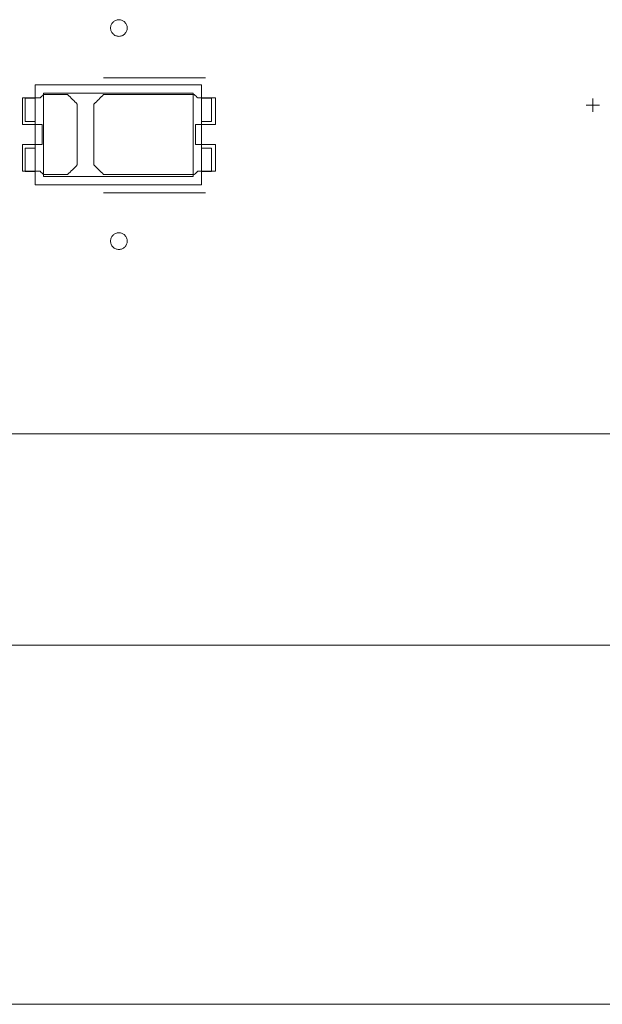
# Model space of a CAD drawing. Header units: inches. Extents: x -35 to 647, y 178 to 608.
# Tile 82 of 234: x 187 to 204, y 534 to 563. Entities that reach past the tile are written whole.
import ezdxf

# ---------------------------------------------------------------- set-up
doc = ezdxf.new("R2010")
doc.units = ezdxf.units.IN
doc.header["$MEASUREMENT"] = 0
doc.layers.add('1', color=7, linetype='Continuous')

# ---------------------------------------------------------------- blocks, each defined once
blk = doc.blocks.new('block 5')
at = {"layer": '1', "color": 8, "lineweight": 18, "true_color": 0x808080}
blk.add_lwpolyline([(-17.905, 544.686), (554.794, 544.686)], dxfattribs=at)
blk = doc.blocks.new('block 225')
at = {"layer": '1', "color": 155, "lineweight": 18, "true_color": 0x4c7299}
blk.add_lwpolyline([(191.926, 558.768), (187.426, 558.768)], dxfattribs=at)
blk = doc.blocks.new('block 226')
at = {"layer": '1', "color": 155, "lineweight": 18, "true_color": 0x4c7299}
blk.add_lwpolyline([(191.926, 561.268), (191.926, 558.768)], dxfattribs=at)
blk = doc.blocks.new('block 227')
at = {"layer": '1', "color": 155, "lineweight": 18, "true_color": 0x4c7299}
blk.add_lwpolyline([(187.426, 561.268), (191.926, 561.268)], dxfattribs=at)
blk = doc.blocks.new('block 228')
at = {"layer": '1', "color": 155, "lineweight": 18, "true_color": 0x4c7299}
blk.add_lwpolyline([(192.176, 558.518), (192.176, 561.518)], dxfattribs=at)
blk = doc.blocks.new('block 229')
at = {"layer": '1', "color": 155, "lineweight": 18, "true_color": 0x4c7299}
blk.add_lwpolyline([(187.176, 561.518), (187.176, 558.518)], dxfattribs=at)
blk = doc.blocks.new('block 230')
at = {"layer": '1', "color": 155, "lineweight": 18, "true_color": 0x4c7299}
blk.add_lwpolyline([(187.176, 558.518), (192.176, 558.518)], dxfattribs=at)
blk = doc.blocks.new('block 231')
at = {"layer": '1', "color": 155, "lineweight": 18, "true_color": 0x4c7299}
blk.add_lwpolyline([(187.426, 558.768), (187.426, 561.268)], dxfattribs=at)
blk = doc.blocks.new('block 232')
at = {"layer": '1', "color": 155, "lineweight": 18, "true_color": 0x4c7299}
blk.add_lwpolyline([(187.176, 559.618), (186.876, 559.618)], dxfattribs=at)
blk = doc.blocks.new('block 233')
at = {"layer": '1', "color": 155, "lineweight": 18, "true_color": 0x4c7299}
blk.add_lwpolyline([(192.476, 558.918), (192.176, 558.918)], dxfattribs=at)
blk = doc.blocks.new('block 234')
at = {"layer": '1', "color": 155, "lineweight": 18, "true_color": 0x4c7299}
blk.add_lwpolyline([(192.476, 559.618), (192.476, 558.918)], dxfattribs=at)
blk = doc.blocks.new('block 235')
at = {"layer": '1', "color": 155, "lineweight": 18, "true_color": 0x4c7299}
blk.add_lwpolyline([(192.476, 561.118), (192.176, 561.118)], dxfattribs=at)
blk = doc.blocks.new('block 236')
at = {"layer": '1', "color": 155, "lineweight": 18, "true_color": 0x4c7299}
blk.add_lwpolyline([(186.876, 558.918), (187.176, 558.918)], dxfattribs=at)
blk = doc.blocks.new('block 237')
at = {"layer": '1', "color": 155, "lineweight": 18, "true_color": 0x4c7299}
blk.add_lwpolyline([(186.876, 559.618), (186.876, 558.918)], dxfattribs=at)
blk = doc.blocks.new('block 238')
at = {"layer": '1', "color": 155, "lineweight": 18, "true_color": 0x4c7299}
blk.add_lwpolyline([(187.176, 560.418), (186.876, 560.418)], dxfattribs=at)
blk = doc.blocks.new('block 239')
at = {"layer": '1', "color": 155, "lineweight": 18, "true_color": 0x4c7299}
blk.add_lwpolyline([(192.476, 560.418), (192.476, 561.118)], dxfattribs=at)
blk = doc.blocks.new('block 240')
at = {"layer": '1', "color": 155, "lineweight": 18, "true_color": 0x4c7299}
blk.add_lwpolyline([(192.176, 560.418), (192.476, 560.418)], dxfattribs=at)
blk = doc.blocks.new('block 241')
at = {"layer": '1', "color": 155, "lineweight": 18, "true_color": 0x4c7299}
blk.add_lwpolyline([(192.176, 561.518), (187.176, 561.518)], dxfattribs=at)
blk = doc.blocks.new('block 242')
at = {"layer": '1', "color": 155, "lineweight": 18, "true_color": 0x4c7299}
blk.add_lwpolyline([(186.876, 560.418), (186.876, 561.118)], dxfattribs=at)
blk = doc.blocks.new('block 243')
at = {"layer": '1', "color": 155, "lineweight": 18, "true_color": 0x4c7299}
blk.add_lwpolyline([(186.876, 561.118), (187.176, 561.118)], dxfattribs=at)
blk = doc.blocks.new('block 381')
at = {"layer": '1', "color": 155, "lineweight": 18, "true_color": 0x4c7299}
blk.add_lwpolyline([(192.176, 559.618), (192.476, 559.618)], dxfattribs=at)
blk = doc.blocks.new('block 1517')
at = {"layer": '1', "color": 18, "lineweight": 13, "true_color": 0x4c0000}
blk.add_lwpolyline([(280.452, 551.036), (160.226, 551.036)], dxfattribs=at)
blk = doc.blocks.new('block 1521')
at = {"layer": '1', "color": 18, "lineweight": 13, "true_color": 0x4c0000}
blk.add_lwpolyline([(280.452, 551.036), (160.226, 551.036)], dxfattribs=at)
blk = doc.blocks.new('block 1578')
at = {"layer": '1', "color": 18, "lineweight": 13, "true_color": 0x4c0000}
blk.add_lwpolyline([(192.295, 558.271), (189.235, 558.271)], dxfattribs=at)
blk = doc.blocks.new('block 1603')
at = {"layer": '1', "color": 18, "lineweight": 13, "true_color": 0x4c0000}
blk.add_lwpolyline([(192.295, 558.271), (189.235, 558.271)], dxfattribs=at)
blk = doc.blocks.new('block 1724')
at = {"layer": '1', "color": 18, "lineweight": 13, "true_color": 0x4c0000}
blk.add_lwpolyline([(192.295, 561.725), (189.235, 561.725)], dxfattribs=at)
blk = doc.blocks.new('block 1746')
at = {"layer": '1', "color": 18, "lineweight": 13, "true_color": 0x4c0000}
blk.add_lwpolyline([(203.735, 560.906), (204.135, 560.906)], dxfattribs=at)
blk = doc.blocks.new('block 1747')
at = {"layer": '1', "color": 18, "lineweight": 13, "true_color": 0x4c0000}
blk.add_lwpolyline([(203.934, 560.707), (203.934, 561.107)], dxfattribs=at)
blk = doc.blocks.new('block 1776')
at = {"layer": '1', "color": 18, "lineweight": 13, "true_color": 0x4c0000}
blk.add_lwpolyline([(203.735, 560.906), (204.135, 560.906)], dxfattribs=at)
blk = doc.blocks.new('block 1789')
at = {"layer": '1', "color": 18, "lineweight": 13, "true_color": 0x4c0000}
blk.add_lwpolyline([(192.295, 561.725), (189.235, 561.725)], dxfattribs=at)
blk = doc.blocks.new('block 1810')
at = {"layer": '1', "color": 18, "lineweight": 13, "true_color": 0x4c0000}
blk.add_lwpolyline([(203.934, 560.707), (203.934, 561.107)], dxfattribs=at)
blk = doc.blocks.new('block 5737')
at = {"layer": '1', "color": 155, "lineweight": 18, "true_color": 0x4c7299}
blk.add_lwpolyline([(280.452, 551.036), (160.226, 551.036)], dxfattribs=at)
blk = doc.blocks.new('block 5766')
at = {"layer": '1', "color": 18, "lineweight": 13, "true_color": 0x4c0000}
blk.add_lwpolyline([(369.772, 551.036), (294.963, 551.036), (285.611, 551.036), (284.951, 551.546), (284.592, 552.705), (282.496, 553.725), (279.408, 551.036), (260.705, 551.036), (223.301, 551.036), (185.896, 551.036), (167.194, 551.036), (162.518, 551.036), (160.226, 551.082), (159.368, 553.254)], dxfattribs=at)
blk = doc.blocks.new('block 5769')
at = {"layer": '1', "color": 18, "lineweight": 13, "true_color": 0x4c0000}
blk.add_lwpolyline([(369.772, 551.036), (294.963, 551.036), (285.611, 551.036), (284.951, 551.546), (284.592, 552.705), (282.496, 553.725), (279.408, 551.036), (260.705, 551.036), (223.301, 551.036), (185.896, 551.036), (167.194, 551.036), (162.518, 551.036), (160.226, 551.082), (159.368, 553.254)], dxfattribs=at)
blk = doc.blocks.new('block 5810')
at = {"layer": '1', "color": 18, "lineweight": 13, "true_color": 0x4c0000}
blk.add_open_spline([(192.595, 560.325), (192.595, 560.591), (192.595, 560.858), (192.595, 561.125), (192.419, 561.125), (192.242, 561.125), (192.065, 561.125), (192.029, 561.158), (191.994, 561.191), (191.958, 561.225), (191.05, 561.225), (190.143, 561.225), (189.235, 561.225), (189.138, 561.129), (189.042, 561.033), (188.945, 560.937), (188.945, 560.329), (188.945, 559.721), (188.945, 559.112), (189.042, 559.016), (189.138, 558.92), (189.235, 558.825), (190.143, 558.825), (191.05, 558.825), (191.958, 558.825), (191.994, 558.858), (192.029, 558.891), (192.065, 558.925), (192.242, 558.925), (192.419, 558.925), (192.595, 558.925), (192.595, 559.191), (192.595, 559.458), (192.595, 559.725), (192.395, 559.725), (192.195, 559.725), (191.995, 559.725), (191.995, 559.925), (191.995, 560.125), (191.995, 560.325), (192.195, 560.325), (192.395, 560.325), (192.595, 560.325)], degree=3, knots=[0, 0, 0, 0, 1, 1, 1, 2, 2, 2, 3, 3, 3, 4, 4, 4, 5, 5, 5, 6, 6, 6, 7, 7, 7, 8, 8, 8, 9, 9, 9, 10, 10, 10, 11, 11, 11, 12, 12, 12, 13, 13, 13, 14, 14, 14, 14], dxfattribs=at)
blk = doc.blocks.new('block 5811')
at = {"layer": '1', "color": 18, "lineweight": 13, "true_color": 0x4c0000}
blk.add_open_spline([(192.595, 560.325), (192.595, 560.591), (192.595, 560.858), (192.595, 561.125), (192.419, 561.125), (192.242, 561.125), (192.065, 561.125), (192.029, 561.158), (191.994, 561.191), (191.958, 561.225), (191.05, 561.225), (190.143, 561.225), (189.235, 561.225), (189.138, 561.129), (189.042, 561.033), (188.945, 560.937), (188.945, 560.329), (188.945, 559.721), (188.945, 559.112), (189.042, 559.016), (189.138, 558.92), (189.235, 558.825), (190.143, 558.825), (191.05, 558.825), (191.958, 558.825), (191.994, 558.858), (192.029, 558.891), (192.065, 558.925), (192.242, 558.925), (192.419, 558.925), (192.595, 558.925), (192.595, 559.191), (192.595, 559.458), (192.595, 559.725), (192.395, 559.725), (192.195, 559.725), (191.995, 559.725), (191.995, 559.925), (191.995, 560.125), (191.995, 560.325), (192.195, 560.325), (192.395, 560.325), (192.595, 560.325)], degree=3, knots=[0, 0, 0, 0, 1, 1, 1, 2, 2, 2, 3, 3, 3, 4, 4, 4, 5, 5, 5, 6, 6, 6, 7, 7, 7, 8, 8, 8, 9, 9, 9, 10, 10, 10, 11, 11, 11, 12, 12, 12, 13, 13, 13, 14, 14, 14, 14], dxfattribs=at)
blk = doc.blocks.new('block 5812')
at = {"layer": '1', "color": 18, "lineweight": 13, "true_color": 0x4c0000}
blk.add_open_spline([(188.156, 561.225), (188.252, 561.129), (188.349, 561.033), (188.445, 560.937), (188.445, 560.329), (188.445, 559.721), (188.445, 559.112), (188.349, 559.016), (188.252, 558.92), (188.156, 558.825), (187.915, 558.825), (187.674, 558.825), (187.433, 558.825), (187.397, 558.858), (187.361, 558.891), (187.326, 558.925), (187.149, 558.925), (186.972, 558.925), (186.795, 558.925), (186.795, 559.191), (186.795, 559.458), (186.795, 559.725), (186.995, 559.725), (187.195, 559.725), (187.395, 559.725), (187.395, 559.925), (187.395, 560.125), (187.395, 560.325), (187.195, 560.325), (186.995, 560.325), (186.795, 560.325), (186.795, 560.591), (186.795, 560.858), (186.795, 561.125), (186.972, 561.125), (187.149, 561.125), (187.326, 561.125), (187.361, 561.158), (187.397, 561.191), (187.433, 561.225), (187.674, 561.225), (187.915, 561.225), (188.156, 561.225)], degree=3, knots=[0, 0, 0, 0, 1, 1, 1, 2, 2, 2, 3, 3, 3, 4, 4, 4, 5, 5, 5, 6, 6, 6, 7, 7, 7, 8, 8, 8, 9, 9, 9, 10, 10, 10, 11, 11, 11, 12, 12, 12, 13, 13, 13, 14, 14, 14, 14], dxfattribs=at)
blk = doc.blocks.new('block 5813')
at = {"layer": '1', "color": 18, "lineweight": 13, "true_color": 0x4c0000}
blk.add_open_spline([(188.156, 561.225), (188.252, 561.129), (188.349, 561.033), (188.445, 560.937), (188.445, 560.329), (188.445, 559.721), (188.445, 559.112), (188.349, 559.016), (188.252, 558.92), (188.156, 558.825), (187.915, 558.825), (187.674, 558.825), (187.433, 558.825), (187.397, 558.858), (187.361, 558.891), (187.326, 558.925), (187.149, 558.925), (186.972, 558.925), (186.795, 558.925), (186.795, 559.191), (186.795, 559.458), (186.795, 559.725), (186.995, 559.725), (187.195, 559.725), (187.395, 559.725), (187.395, 559.925), (187.395, 560.125), (187.395, 560.325), (187.195, 560.325), (186.995, 560.325), (186.795, 560.325), (186.795, 560.591), (186.795, 560.858), (186.795, 561.125), (186.972, 561.125), (187.149, 561.125), (187.326, 561.125), (187.361, 561.158), (187.397, 561.191), (187.433, 561.225), (187.674, 561.225), (187.915, 561.225), (188.156, 561.225)], degree=3, knots=[0, 0, 0, 0, 1, 1, 1, 2, 2, 2, 3, 3, 3, 4, 4, 4, 5, 5, 5, 6, 6, 6, 7, 7, 7, 8, 8, 8, 9, 9, 9, 10, 10, 10, 11, 11, 11, 12, 12, 12, 13, 13, 13, 14, 14, 14, 14], dxfattribs=at)
blk = doc.blocks.new('block 5926')
at = {"layer": '1', "color": 18, "lineweight": 13, "true_color": 0x4c0000}
blk.add_open_spline([(192.595, 560.325), (192.595, 560.591), (192.595, 560.858), (192.595, 561.125), (192.419, 561.125), (192.242, 561.125), (192.065, 561.125), (192.029, 561.158), (191.994, 561.191), (191.958, 561.225), (191.05, 561.225), (190.143, 561.225), (189.235, 561.225), (189.138, 561.129), (189.042, 561.033), (188.945, 560.937), (188.945, 560.329), (188.945, 559.721), (188.945, 559.112), (189.042, 559.016), (189.138, 558.92), (189.235, 558.825), (190.143, 558.825), (191.05, 558.825), (191.958, 558.825), (191.994, 558.858), (192.029, 558.891), (192.065, 558.925), (192.242, 558.925), (192.419, 558.925), (192.595, 558.925), (192.595, 559.191), (192.595, 559.458), (192.595, 559.725), (192.395, 559.725), (192.195, 559.725), (191.995, 559.725), (191.995, 559.925), (191.995, 560.125), (191.995, 560.325), (192.195, 560.325), (192.395, 560.325), (192.595, 560.325)], degree=3, knots=[0, 0, 0, 0, 1, 1, 1, 2, 2, 2, 3, 3, 3, 4, 4, 4, 5, 5, 5, 6, 6, 6, 7, 7, 7, 8, 8, 8, 9, 9, 9, 10, 10, 10, 11, 11, 11, 12, 12, 12, 13, 13, 13, 14, 14, 14, 14], dxfattribs=at)
blk = doc.blocks.new('block 5944')
at = {"layer": '1', "color": 18, "lineweight": 13, "true_color": 0x4c0000}
blk.add_open_spline([(188.156, 561.225), (188.252, 561.129), (188.349, 561.033), (188.445, 560.937), (188.445, 560.329), (188.445, 559.721), (188.445, 559.112), (188.349, 559.016), (188.252, 558.92), (188.156, 558.825), (187.915, 558.825), (187.674, 558.825), (187.433, 558.825), (187.397, 558.858), (187.361, 558.891), (187.326, 558.925), (187.149, 558.925), (186.972, 558.925), (186.795, 558.925), (186.795, 559.191), (186.795, 559.458), (186.795, 559.725), (186.995, 559.725), (187.195, 559.725), (187.395, 559.725), (187.395, 559.925), (187.395, 560.125), (187.395, 560.325), (187.195, 560.325), (186.995, 560.325), (186.795, 560.325), (186.795, 560.591), (186.795, 560.858), (186.795, 561.125), (186.972, 561.125), (187.149, 561.125), (187.326, 561.125), (187.361, 561.158), (187.397, 561.191), (187.433, 561.225), (187.674, 561.225), (187.915, 561.225), (188.156, 561.225)], degree=3, knots=[0, 0, 0, 0, 1, 1, 1, 2, 2, 2, 3, 3, 3, 4, 4, 4, 5, 5, 5, 6, 6, 6, 7, 7, 7, 8, 8, 8, 9, 9, 9, 10, 10, 10, 11, 11, 11, 12, 12, 12, 13, 13, 13, 14, 14, 14, 14], dxfattribs=at)
blk = doc.blocks.new('block 5973')
at = {"layer": '1', "color": 18, "lineweight": 13, "true_color": 0x4c0000}
blk.add_open_spline([(192.595, 560.325), (192.595, 560.591), (192.595, 560.858), (192.595, 561.125), (192.419, 561.125), (192.242, 561.125), (192.065, 561.125), (192.029, 561.158), (191.994, 561.191), (191.958, 561.225), (191.05, 561.225), (190.143, 561.225), (189.235, 561.225), (189.138, 561.129), (189.042, 561.033), (188.945, 560.937), (188.945, 560.329), (188.945, 559.721), (188.945, 559.112), (189.042, 559.016), (189.138, 558.92), (189.235, 558.825), (190.143, 558.825), (191.05, 558.825), (191.958, 558.825), (191.994, 558.858), (192.029, 558.891), (192.065, 558.925), (192.242, 558.925), (192.419, 558.925), (192.595, 558.925), (192.595, 559.191), (192.595, 559.458), (192.595, 559.725), (192.395, 559.725), (192.195, 559.725), (191.995, 559.725), (191.995, 559.925), (191.995, 560.125), (191.995, 560.325), (192.195, 560.325), (192.395, 560.325), (192.595, 560.325)], degree=3, knots=[0, 0, 0, 0, 1, 1, 1, 2, 2, 2, 3, 3, 3, 4, 4, 4, 5, 5, 5, 6, 6, 6, 7, 7, 7, 8, 8, 8, 9, 9, 9, 10, 10, 10, 11, 11, 11, 12, 12, 12, 13, 13, 13, 14, 14, 14, 14], dxfattribs=at)
blk = doc.blocks.new('block 6021')
at = {"layer": '1', "color": 18, "lineweight": 13, "true_color": 0x4c0000}
blk.add_open_spline([(188.156, 561.225), (188.252, 561.129), (188.349, 561.033), (188.445, 560.937), (188.445, 560.329), (188.445, 559.721), (188.445, 559.112), (188.349, 559.016), (188.252, 558.92), (188.156, 558.825), (187.915, 558.825), (187.674, 558.825), (187.433, 558.825), (187.397, 558.858), (187.361, 558.891), (187.326, 558.925), (187.149, 558.925), (186.972, 558.925), (186.795, 558.925), (186.795, 559.191), (186.795, 559.458), (186.795, 559.725), (186.995, 559.725), (187.195, 559.725), (187.395, 559.725), (187.395, 559.925), (187.395, 560.125), (187.395, 560.325), (187.195, 560.325), (186.995, 560.325), (186.795, 560.325), (186.795, 560.591), (186.795, 560.858), (186.795, 561.125), (186.972, 561.125), (187.149, 561.125), (187.326, 561.125), (187.361, 561.158), (187.397, 561.191), (187.433, 561.225), (187.674, 561.225), (187.915, 561.225), (188.156, 561.225)], degree=3, knots=[0, 0, 0, 0, 1, 1, 1, 2, 2, 2, 3, 3, 3, 4, 4, 4, 5, 5, 5, 6, 6, 6, 7, 7, 7, 8, 8, 8, 9, 9, 9, 10, 10, 10, 11, 11, 11, 12, 12, 12, 13, 13, 13, 14, 14, 14, 14], dxfattribs=at)
blk = doc.blocks.new('block 6142')
at = {"layer": '1', "color": 18, "lineweight": 13, "true_color": 0x4c0000}
blk.add_lwpolyline([(189.445, 556.825), (189.446, 556.848), (189.45, 556.872), (189.456, 556.896), (189.464, 556.92), (189.475, 556.942), (189.488, 556.964), (189.503, 556.984), (189.519, 557.002), (189.538, 557.019), (189.557, 557.033), (189.577, 557.045), (189.599, 557.055), (189.622, 557.063), (189.646, 557.07), (189.67, 557.073), (189.695, 557.075), (189.72, 557.073), (189.745, 557.07), (189.769, 557.063), (189.792, 557.055), (189.814, 557.045), (189.834, 557.033), (189.853, 557.019), (189.871, 557.002), (189.888, 556.984), (189.903, 556.964), (189.916, 556.942), (189.927, 556.92), (189.935, 556.896), (189.941, 556.872), (189.944, 556.848), (189.945, 556.825), (189.944, 556.801), (189.941, 556.777), (189.935, 556.753), (189.927, 556.729), (189.916, 556.707), (189.903, 556.685), (189.888, 556.665), (189.871, 556.647), (189.853, 556.63), (189.834, 556.616), (189.814, 556.604), (189.792, 556.594), (189.769, 556.586), (189.745, 556.579), (189.72, 556.576), (189.695, 556.574), (189.67, 556.576), (189.646, 556.579), (189.622, 556.586), (189.599, 556.594), (189.577, 556.604), (189.557, 556.616), (189.538, 556.63), (189.519, 556.647), (189.503, 556.665), (189.488, 556.685), (189.475, 556.707), (189.464, 556.729), (189.456, 556.753), (189.45, 556.777), (189.446, 556.801), (189.445, 556.825)], dxfattribs=at)
blk = doc.blocks.new('block 6174')
at = {"layer": '1', "color": 18, "lineweight": 13, "true_color": 0x4c0000}
blk.add_lwpolyline([(189.445, 556.825), (189.446, 556.848), (189.45, 556.872), (189.456, 556.896), (189.464, 556.92), (189.475, 556.942), (189.488, 556.964), (189.503, 556.984), (189.519, 557.002), (189.538, 557.019), (189.557, 557.033), (189.577, 557.045), (189.599, 557.055), (189.622, 557.063), (189.646, 557.07), (189.67, 557.073), (189.695, 557.075), (189.72, 557.073), (189.745, 557.07), (189.769, 557.063), (189.792, 557.055), (189.814, 557.045), (189.834, 557.033), (189.853, 557.019), (189.871, 557.002), (189.888, 556.984), (189.903, 556.964), (189.916, 556.942), (189.927, 556.92), (189.935, 556.896), (189.941, 556.872), (189.944, 556.848), (189.945, 556.825), (189.944, 556.801), (189.941, 556.777), (189.935, 556.753), (189.927, 556.729), (189.916, 556.707), (189.903, 556.685), (189.888, 556.665), (189.871, 556.647), (189.853, 556.63), (189.834, 556.616), (189.814, 556.604), (189.792, 556.594), (189.769, 556.586), (189.745, 556.579), (189.72, 556.576), (189.695, 556.574), (189.67, 556.576), (189.646, 556.579), (189.622, 556.586), (189.599, 556.594), (189.577, 556.604), (189.557, 556.616), (189.538, 556.63), (189.519, 556.647), (189.503, 556.665), (189.488, 556.685), (189.475, 556.707), (189.464, 556.729), (189.456, 556.753), (189.45, 556.777), (189.446, 556.801), (189.445, 556.825)], dxfattribs=at)
blk = doc.blocks.new('block 6294')
at = {"layer": '1', "color": 18, "lineweight": 13, "true_color": 0x4c0000}
blk.add_lwpolyline([(189.445, 563.225), (189.446, 563.248), (189.45, 563.272), (189.456, 563.296), (189.464, 563.32), (189.475, 563.342), (189.488, 563.364), (189.503, 563.384), (189.519, 563.402), (189.538, 563.419), (189.557, 563.433), (189.577, 563.445), (189.599, 563.455), (189.622, 563.463), (189.646, 563.47), (189.67, 563.473), (189.695, 563.475), (189.72, 563.473), (189.745, 563.47), (189.769, 563.463), (189.792, 563.455), (189.814, 563.445), (189.834, 563.433), (189.853, 563.419), (189.871, 563.402), (189.888, 563.384), (189.903, 563.364), (189.916, 563.342), (189.927, 563.32), (189.935, 563.296), (189.941, 563.272), (189.944, 563.248), (189.945, 563.225), (189.944, 563.201), (189.941, 563.177), (189.935, 563.153), (189.927, 563.129), (189.916, 563.107), (189.903, 563.085), (189.888, 563.065), (189.871, 563.047), (189.853, 563.03), (189.834, 563.016), (189.814, 563.004), (189.792, 562.994), (189.769, 562.986), (189.745, 562.979), (189.72, 562.976), (189.695, 562.974), (189.67, 562.976), (189.646, 562.979), (189.622, 562.986), (189.599, 562.994), (189.577, 563.004), (189.557, 563.016), (189.538, 563.03), (189.519, 563.047), (189.503, 563.065), (189.488, 563.085), (189.475, 563.107), (189.464, 563.129), (189.456, 563.153), (189.45, 563.177), (189.446, 563.201), (189.445, 563.225)], dxfattribs=at)
blk = doc.blocks.new('block 6323')
at = {"layer": '1', "color": 18, "lineweight": 13, "true_color": 0x4c0000}
blk.add_lwpolyline([(189.445, 563.225), (189.446, 563.248), (189.45, 563.272), (189.456, 563.296), (189.464, 563.32), (189.475, 563.342), (189.488, 563.364), (189.503, 563.384), (189.519, 563.402), (189.538, 563.419), (189.557, 563.433), (189.577, 563.445), (189.599, 563.455), (189.622, 563.463), (189.646, 563.47), (189.67, 563.473), (189.695, 563.475), (189.72, 563.473), (189.745, 563.47), (189.769, 563.463), (189.792, 563.455), (189.814, 563.445), (189.834, 563.433), (189.853, 563.419), (189.871, 563.402), (189.888, 563.384), (189.903, 563.364), (189.916, 563.342), (189.927, 563.32), (189.935, 563.296), (189.941, 563.272), (189.944, 563.248), (189.945, 563.225), (189.944, 563.201), (189.941, 563.177), (189.935, 563.153), (189.927, 563.129), (189.916, 563.107), (189.903, 563.085), (189.888, 563.065), (189.871, 563.047), (189.853, 563.03), (189.834, 563.016), (189.814, 563.004), (189.792, 562.994), (189.769, 562.986), (189.745, 562.979), (189.72, 562.976), (189.695, 562.974), (189.67, 562.976), (189.646, 562.979), (189.622, 562.986), (189.599, 562.994), (189.577, 563.004), (189.557, 563.016), (189.538, 563.03), (189.519, 563.047), (189.503, 563.065), (189.488, 563.085), (189.475, 563.107), (189.464, 563.129), (189.456, 563.153), (189.45, 563.177), (189.446, 563.201), (189.445, 563.225)], dxfattribs=at)
blk = doc.blocks.new('block 8206')
at = {"layer": '1', "color": 35, "lineweight": 13, "true_color": 0x99724c}
blk.add_lwpolyline([(157.976, 533.902), (282.702, 533.902)], dxfattribs=at)

msp = doc.modelspace()

# ---------------------------------------------------------------- block references
at = {"layer": '1'}
for name in ['block 5766', 'block 5769', 'block 6294', 'block 6323', 'block 1724', 'block 1789', 'block 229', 'block 241', 'block 228', 'block 5812', 'block 5813', 'block 5944', 'block 6021', 'block 242', 'block 243', 'block 227', 'block 231', 'block 5810', 'block 5811', 'block 5926', 'block 5973', 'block 226', 'block 235', 'block 239', 'block 1747', 'block 1810', 'block 1746', 'block 1776', 'block 238', 'block 240', 'block 232', 'block 237', 'block 381', 'block 234', 'block 236', 'block 225', 'block 233', 'block 230', 'block 1578', 'block 1603', 'block 6142', 'block 6174', 'block 1517', 'block 1521', 'block 5737', 'block 5', 'block 8206']:
    msp.add_blockref(name, (0, 0), dxfattribs=at)

doc.saveas('drawing.dxf')
